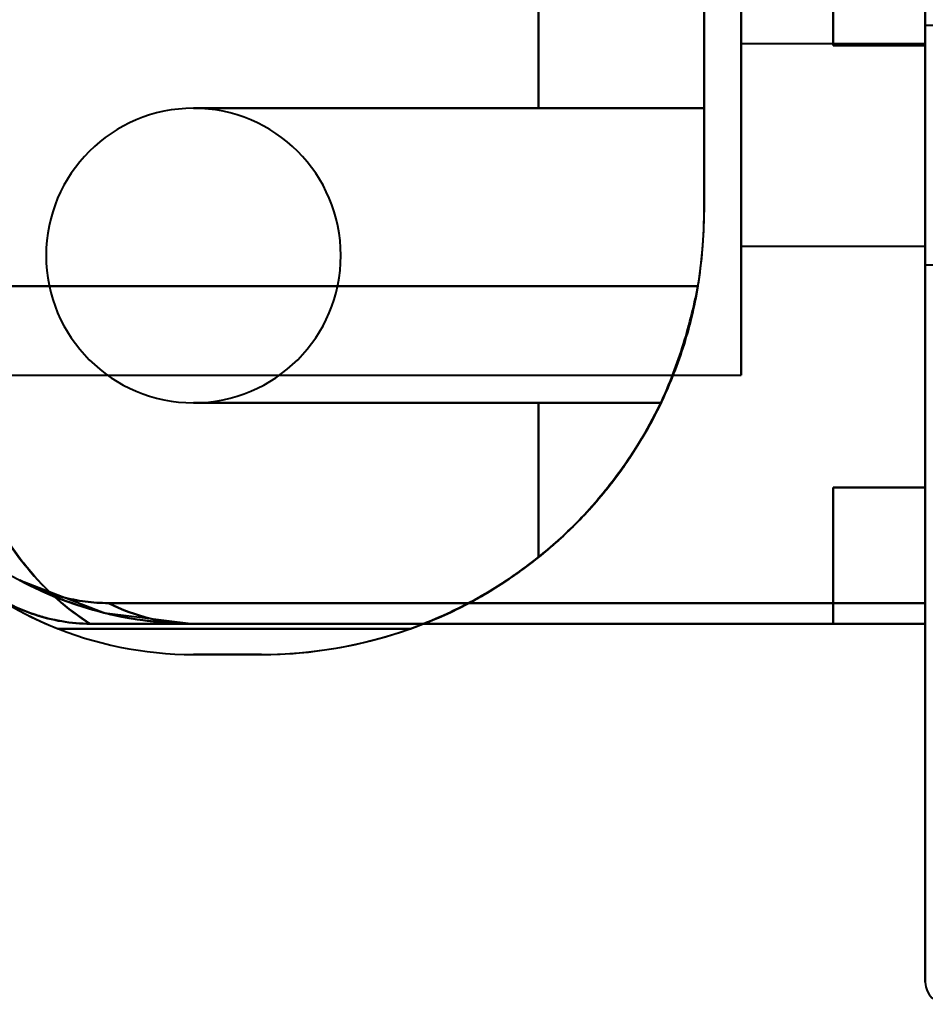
# Model space of a CAD drawing. Header units: millimetres. Extents: x -695 to 695, y -1115 to 611.
# Tile 3 of 87: x -562 to -537, y -362 to -335. Entities that reach past the tile are written whole.
import ezdxf

# ---------------------------------------------------------------- set-up
doc = ezdxf.new("R2010")
doc.units = ezdxf.units.MM
doc.layers.add('G-IMPT', color=8, linetype='Continuous', lineweight=40)

# ---------------------------------------------------------------- blocks, each defined once
blk = doc.blocks.new('NEXA 700 CALQUES_dwg-751640-Niveau de réf_')
at = {"layer": 'G-IMPT'}
for p, q in [((-541.97, -342.415), (-541.97, -354.915)), ((-541.97, -342.415), (-541.97, -354.915)), ((-541.97, -342.415), (-541.97, -354.915)), ((-541.97, -342.415), (-541.97, -354.915)), ((-541.97, -342.415), (-541.97, -354.915)), ((-541.97, -342.415), (-541.97, -354.915)), ((-541.97, -342.415), (-541.97, -354.915)), ((-541.97, -342.415), (-541.97, -354.915)), ((-541.97, -354.915), (-541.97, -342.415)), ((-541.97, -354.915), (-541.97, -342.415)), ((-541.97, -354.915), (-541.97, -342.415)), ((-541.97, -354.915), (-541.97, -342.415)), ((-541.97, -354.915), (-541.97, -342.415)), ((-541.97, -354.915), (-541.97, -342.415)), ((-541.97, -354.915), (-541.97, -342.415)), ((-541.97, -354.915), (-541.97, -342.415)), ((-534.755, -345.415), (-536.97, -345.415)), ((-534.755, -345.415), (-536.97, -345.415)), ((-534.755, -345.415), (-536.97, -345.415)), ((-534.755, -345.415), (-536.97, -345.415)), ((-536.97, -345.415), (-536.97, -351.48)), ((-536.97, -345.415), (-536.97, -351.48)), ((-536.97, -345.415), (-536.97, -351.48)), ((-536.97, -345.415), (-536.97, -351.48)), ((-536.97, -351.915), (-536.97, -345.415)), ((-536.97, -351.915), (-536.97, -345.415)), ((-536.97, -351.915), (-536.97, -345.415)), ((-536.97, -351.915), (-536.97, -345.415)), ((-536.97, -351.915), (-536.97, -345.415)), ((-536.97, -351.915), (-536.97, -345.415)), ((-536.97, -351.915), (-536.97, -345.415)), ((-536.97, -351.915), (-536.97, -345.415)), ((-536.97, -345.915), (-541.97, -345.915)), ((-536.97, -345.915), (-541.97, -345.915)), ((-536.97, -345.915), (-541.97, -345.915)), ((-536.97, -345.915), (-541.97, -345.915)), ((-541.97, -345.915), (-541.97, -351.415)), ((-541.97, -345.915), (-541.97, -351.415)), ((-541.97, -345.915), (-541.97, -351.415)), ((-541.97, -345.915), (-541.97, -351.415)), ((-541.97, -345.915), (-541.97, -351.415)), ((-541.97, -345.915), (-541.97, -351.415)), ((-541.97, -345.915), (-541.97, -351.415)), ((-541.97, -345.915), (-541.97, -351.415)), ((-541.97, -351.415), (-541.97, -345.915)), ((-541.97, -351.415), (-541.97, -345.915)), ((-541.97, -351.415), (-541.97, -345.915)), ((-541.97, -351.415), (-541.97, -345.915)), ((-541.97, -351.415), (-541.97, -345.915)), ((-541.97, -351.415), (-541.97, -345.915)), ((-541.97, -351.415), (-541.97, -345.915)), ((-541.97, -351.415), (-541.97, -345.915)), ((-536.97, -345.851), (-536.97, -351.915)), ((-536.97, -345.851), (-536.97, -351.915)), ((-536.97, -345.851), (-536.97, -351.915)), ((-536.97, -345.851), (-536.97, -351.915)), ((-536.97, -345.915), (-536.97, -351.415)), ((-536.97, -345.915), (-536.97, -351.415)), ((-536.97, -345.915), (-536.97, -351.415)), ((-536.97, -345.915), (-536.97, -351.415)), ((-536.97, -345.915), (-536.97, -351.415)), ((-536.97, -345.915), (-536.97, -351.415)), ((-536.97, -345.915), (-536.97, -351.415)), ((-536.97, -345.915), (-536.97, -351.415)), ((-536.97, -351.415), (-536.97, -345.915)), ((-536.97, -351.415), (-536.97, -345.915)), ((-536.97, -351.415), (-536.97, -345.915)), ((-536.97, -351.415), (-536.97, -345.915)), ((-536.97, -351.415), (-536.97, -345.915)), ((-536.97, -351.415), (-536.97, -345.915)), ((-536.97, -351.415), (-536.97, -345.915)), ((-536.97, -351.415), (-536.97, -345.915)), ((-541.97, -351.415), (-536.97, -351.415)), ((-541.97, -351.415), (-536.97, -351.415)), ((-541.97, -351.415), (-536.97, -351.415)), ((-541.97, -351.415), (-536.97, -351.415)), ((-536.97, -351.48), (-536.97, -351.915)), ((-536.97, -351.48), (-536.97, -351.915)), ((-536.97, -351.48), (-536.97, -351.915)), ((-536.97, -351.48), (-536.97, -351.915)), ((-536.97, -351.915), (-534.755, -351.915)), ((-536.97, -351.915), (-534.755, -351.915)), ((-536.97, -351.915), (-534.755, -351.915)), ((-536.97, -351.915), (-534.755, -351.915)), ((-566.287, -354.915), (-541.97, -354.915)), ((-566.287, -354.915), (-541.97, -354.915)), ((-566.287, -354.915), (-541.97, -354.915)), ((-566.287, -354.915), (-541.97, -354.915)), ((-536.97, -361.105), (-536.97, -361.665)), ((-536.97, -361.105), (-536.97, -361.665)), ((-536.97, -361.105), (-536.97, -361.665)), ((-536.97, -361.665), (-536.97, -361.105)), ((-536.97, -361.665), (-536.97, -361.105)), ((-536.97, -361.665), (-536.97, -361.105)), ((-536.97, -361.665), (-536.97, -361.105)), ((-536.97, -361.105), (-536.97, -361.665)), ((-556.83, -361.665), (-536.97, -361.665)), ((-556.83, -361.665), (-536.97, -361.665))]:
    blk.add_line(p, q, dxfattribs=at)
at = {"layer": 'G-IMPT', "flags": 128}
for points in [[(-542.97, -350.485), (-542.97, -344.738), (-542.97, -338.992), (-542.97, -333.246), (-542.97, -327.5)], [(-542.97, -327.5), (-542.97, -333.246), (-542.97, -338.992), (-542.97, -344.738), (-542.97, -350.485)], [(-542.97, -350.485), (-542.97, -344.738), (-542.97, -338.992), (-542.97, -333.246), (-542.97, -327.5)], [(-542.97, -327.5), (-542.97, -333.246), (-542.97, -338.992), (-542.97, -344.738), (-542.97, -350.485)], [(-542.97, -327.5), (-542.97, -333.246), (-542.97, -338.992), (-542.97, -344.738), (-542.97, -350.485)], [(-542.97, -350.485), (-542.97, -344.738), (-542.97, -338.992), (-542.97, -333.246), (-542.97, -327.5)], [(-542.97, -327.5), (-542.97, -333.246), (-542.97, -338.992), (-542.97, -344.738), (-542.97, -350.485)], [(-542.97, -350.485), (-542.97, -344.738), (-542.97, -338.992), (-542.97, -333.246), (-542.97, -327.5)], [(-547.47, -347.665), (-547.47, -343.663), (-547.47, -339.661), (-547.47, -335.659), (-547.47, -331.657)], [(-547.47, -331.657), (-547.47, -335.659), (-547.47, -339.661), (-547.47, -343.663), (-547.47, -347.665)], [(-547.47, -347.665), (-547.47, -343.663), (-547.47, -339.661), (-547.47, -335.659), (-547.47, -331.657)], [(-547.47, -331.657), (-547.47, -335.659), (-547.47, -339.661), (-547.47, -343.663), (-547.47, -347.665)], [(-547.47, -347.665), (-547.47, -343.663), (-547.47, -339.661), (-547.47, -335.659), (-547.47, -331.657)], [(-547.47, -331.657), (-547.47, -335.659), (-547.47, -339.661), (-547.47, -343.663), (-547.47, -347.665)], [(-547.47, -347.665), (-547.47, -343.663), (-547.47, -339.661), (-547.47, -335.659), (-547.47, -331.657)], [(-547.47, -331.657), (-547.47, -335.659), (-547.47, -339.661), (-547.47, -343.663), (-547.47, -347.665)], [(-547.47, -347.665), (-547.47, -343.663), (-547.47, -339.661), (-547.47, -335.659), (-547.47, -331.657)], [(-547.47, -331.657), (-547.47, -335.659), (-547.47, -339.661), (-547.47, -343.663), (-547.47, -347.665)], [(-547.47, -347.665), (-547.47, -343.663), (-547.47, -339.661), (-547.47, -335.659), (-547.47, -331.657)], [(-547.47, -331.657), (-547.47, -335.659), (-547.47, -339.661), (-547.47, -343.663), (-547.47, -347.665)], [(-547.47, -347.665), (-547.47, -343.663), (-547.47, -339.661), (-547.47, -335.659), (-547.47, -331.657)], [(-547.47, -331.657), (-547.47, -335.659), (-547.47, -339.661), (-547.47, -343.663), (-547.47, -347.665)], [(-547.47, -347.665), (-547.47, -343.663), (-547.47, -339.661), (-547.47, -335.659), (-547.47, -331.657)], [(-547.47, -331.657), (-547.47, -335.659), (-547.47, -339.661), (-547.47, -343.663), (-547.47, -347.665)], [(-542.97, -347.665), (-542.97, -344.374), (-542.97, -341.083), (-542.97, -337.791), (-542.97, -334.5)], [(-542.97, -350.485), (-542.97, -346.488), (-542.97, -342.492), (-542.97, -338.496), (-542.97, -334.5)], [(-542.97, -334.5), (-542.97, -337.791), (-542.97, -341.083), (-542.97, -344.374), (-542.97, -347.665)], [(-542.97, -334.5), (-542.97, -338.496), (-542.97, -342.492), (-542.97, -346.488), (-542.97, -350.485)], [(-542.97, -347.665), (-542.97, -344.374), (-542.97, -341.083), (-542.97, -337.791), (-542.97, -334.5)], [(-542.97, -350.485), (-542.97, -346.488), (-542.97, -342.492), (-542.97, -338.496), (-542.97, -334.5)], [(-542.97, -334.5), (-542.97, -337.791), (-542.97, -341.083), (-542.97, -344.374), (-542.97, -347.665)], [(-542.97, -334.5), (-542.97, -338.496), (-542.97, -342.492), (-542.97, -346.488), (-542.97, -350.485)], [(-542.97, -347.665), (-542.97, -344.374), (-542.97, -341.083), (-542.97, -337.791), (-542.97, -334.5)], [(-542.97, -334.5), (-542.97, -338.496), (-542.97, -342.492), (-542.97, -346.488), (-542.97, -350.485)], [(-542.97, -350.485), (-542.97, -346.488), (-542.97, -342.492), (-542.97, -338.496), (-542.97, -334.5)], [(-542.97, -334.5), (-542.97, -337.791), (-542.97, -341.083), (-542.97, -344.374), (-542.97, -347.665)], [(-542.97, -347.665), (-542.97, -344.374), (-542.97, -341.083), (-542.97, -337.791), (-542.97, -334.5)], [(-542.97, -334.5), (-542.97, -338.496), (-542.97, -342.492), (-542.97, -346.488), (-542.97, -350.485)], [(-542.97, -350.485), (-542.97, -346.488), (-542.97, -342.492), (-542.97, -338.496), (-542.97, -334.5)], [(-542.97, -334.5), (-542.97, -337.791), (-542.97, -341.083), (-542.97, -344.374), (-542.97, -347.665)], [(-539.47, -336.665), (-539.47, -338.99), (-539.47, -341.315), (-539.47, -343.64), (-539.47, -345.965)], [(-539.47, -345.965), (-539.47, -343.64), (-539.47, -341.315), (-539.47, -338.99), (-539.47, -336.665)], [(-539.47, -336.665), (-539.47, -338.99), (-539.47, -341.315), (-539.47, -343.64), (-539.47, -345.965)], [(-539.47, -345.965), (-539.47, -343.64), (-539.47, -341.315), (-539.47, -338.99), (-539.47, -336.665)], [(-539.47, -336.665), (-539.47, -338.99), (-539.47, -341.315), (-539.47, -343.64), (-539.47, -345.965)], [(-539.47, -345.965), (-539.47, -343.64), (-539.47, -341.315), (-539.47, -338.99), (-539.47, -336.665)], [(-539.47, -336.665), (-539.47, -338.99), (-539.47, -341.315), (-539.47, -343.64), (-539.47, -345.965)], [(-539.47, -345.965), (-539.47, -343.64), (-539.47, -341.315), (-539.47, -338.99), (-539.47, -336.665)], [(-536.97, -339), (-536.97, -347.1), (-536.97, -355.2), (-536.97, -363.3), (-536.97, -371.4)], [(-536.97, -371.4), (-536.97, -363.3), (-536.97, -355.2), (-536.97, -347.1), (-536.97, -339)], [(-536.97, -361.105), (-536.97, -355.579), (-536.97, -350.052), (-536.97, -344.526), (-536.97, -339)], [(-536.97, -339), (-536.97, -347.1), (-536.97, -355.2), (-536.97, -363.3), (-536.97, -371.4)], [(-536.97, -371.4), (-536.97, -363.3), (-536.97, -355.2), (-536.97, -347.1), (-536.97, -339)], [(-536.97, -339), (-536.97, -344.526), (-536.97, -350.052), (-536.97, -355.579), (-536.97, -361.105)], [(-536.97, -361.105), (-536.97, -355.579), (-536.97, -350.052), (-536.97, -344.526), (-536.97, -339)], [(-536.97, -339), (-536.97, -344.526), (-536.97, -350.052), (-536.97, -355.579), (-536.97, -361.105)], [(-536.97, -339), (-536.97, -344.526), (-536.97, -350.052), (-536.97, -355.579), (-536.97, -361.105)], [(-536.97, -361.105), (-536.97, -355.579), (-536.97, -350.052), (-536.97, -344.526), (-536.97, -339)], [(-536.97, -339), (-536.97, -344.526), (-536.97, -350.052), (-536.97, -355.579), (-536.97, -361.105)], [(-536.97, -361.105), (-536.97, -355.579), (-536.97, -350.052), (-536.97, -344.526), (-536.97, -339)], [(-536.97, -345.965), (-537.595, -345.965), (-538.22, -345.965), (-538.845, -345.965), (-539.47, -345.965)], [(-539.47, -345.965), (-538.845, -345.965), (-538.22, -345.965), (-537.595, -345.965), (-536.97, -345.965)], [(-536.97, -345.965), (-537.595, -345.965), (-538.22, -345.965), (-538.845, -345.965), (-539.47, -345.965)], [(-539.47, -345.965), (-538.845, -345.965), (-538.22, -345.965), (-537.595, -345.965), (-536.97, -345.965)], [(-539.47, -345.965), (-538.845, -345.965), (-538.22, -345.965), (-537.595, -345.965), (-536.97, -345.965)], [(-536.97, -345.965), (-537.595, -345.965), (-538.22, -345.965), (-538.845, -345.965), (-539.47, -345.965)], [(-539.47, -345.965), (-538.845, -345.965), (-538.22, -345.965), (-537.595, -345.965), (-536.97, -345.965)], [(-536.97, -345.965), (-537.595, -345.965), (-538.22, -345.965), (-538.845, -345.965), (-539.47, -345.965)], [(-536.97, -345.965), (-536.97, -348.965), (-536.97, -351.965), (-536.97, -354.965), (-536.97, -357.965)], [(-536.97, -357.965), (-536.97, -354.965), (-536.97, -351.965), (-536.97, -348.965), (-536.97, -345.965)], [(-536.97, -357.965), (-536.97, -354.965), (-536.97, -351.965), (-536.97, -348.965), (-536.97, -345.965)], [(-536.97, -345.965), (-536.97, -348.965), (-536.97, -351.965), (-536.97, -354.965), (-536.97, -357.965)], [(-536.97, -345.965), (-536.97, -348.965), (-536.97, -351.965), (-536.97, -354.965), (-536.97, -357.965)], [(-536.97, -357.965), (-536.97, -354.965), (-536.97, -351.965), (-536.97, -348.965), (-536.97, -345.965)], [(-536.97, -345.965), (-536.97, -348.965), (-536.97, -351.965), (-536.97, -354.965), (-536.97, -357.965)], [(-536.97, -357.965), (-536.97, -354.965), (-536.97, -351.965), (-536.97, -348.965), (-536.97, -345.965)], [(-556.83, -347.665), (-554.49, -347.665), (-552.15, -347.665), (-549.81, -347.665), (-547.47, -347.665)], [(-547.47, -347.665), (-549.81, -347.665), (-552.15, -347.665), (-554.49, -347.665), (-556.83, -347.665)], [(-556.83, -347.665), (-554.49, -347.665), (-552.15, -347.665), (-549.81, -347.665), (-547.47, -347.665)], [(-547.47, -347.665), (-549.81, -347.665), (-552.15, -347.665), (-554.49, -347.665), (-556.83, -347.665)], [(-556.83, -347.665), (-553.365, -347.665), (-549.9, -347.665), (-546.435, -347.665), (-542.97, -347.665)], [(-542.97, -347.665), (-546.435, -347.665), (-549.9, -347.665), (-553.365, -347.665), (-556.83, -347.665)], [(-556.83, -347.665), (-554.49, -347.665), (-552.15, -347.665), (-549.81, -347.665), (-547.47, -347.665)], [(-547.47, -347.665), (-549.81, -347.665), (-552.15, -347.665), (-554.49, -347.665), (-556.83, -347.665)], [(-556.83, -347.665), (-554.49, -347.665), (-552.15, -347.665), (-549.81, -347.665), (-547.47, -347.665)], [(-547.47, -347.665), (-549.81, -347.665), (-552.15, -347.665), (-554.49, -347.665), (-556.83, -347.665)], [(-556.83, -347.665), (-553.365, -347.665), (-549.9, -347.665), (-546.435, -347.665), (-542.97, -347.665)], [(-542.97, -347.665), (-546.435, -347.665), (-549.9, -347.665), (-553.365, -347.665), (-556.83, -347.665)], [(-556.83, -347.665), (-554.49, -347.665), (-552.15, -347.665), (-549.81, -347.665), (-547.47, -347.665)], [(-547.47, -347.665), (-549.81, -347.665), (-552.15, -347.665), (-554.49, -347.665), (-556.83, -347.665)], [(-556.83, -347.665), (-554.49, -347.665), (-552.15, -347.665), (-549.81, -347.665), (-547.47, -347.665)], [(-547.47, -347.665), (-549.81, -347.665), (-552.15, -347.665), (-554.49, -347.665), (-556.83, -347.665)], [(-556.83, -347.665), (-553.365, -347.665), (-549.9, -347.665), (-546.435, -347.665), (-542.97, -347.665)], [(-542.97, -347.665), (-546.435, -347.665), (-549.9, -347.665), (-553.365, -347.665), (-556.83, -347.665)], [(-556.83, -347.665), (-554.49, -347.665), (-552.15, -347.665), (-549.81, -347.665), (-547.47, -347.665)], [(-547.47, -347.665), (-549.81, -347.665), (-552.15, -347.665), (-554.49, -347.665), (-556.83, -347.665)], [(-556.83, -347.665), (-554.49, -347.665), (-552.15, -347.665), (-549.81, -347.665), (-547.47, -347.665)], [(-547.47, -347.665), (-549.81, -347.665), (-552.15, -347.665), (-554.49, -347.665), (-556.83, -347.665)], [(-556.83, -347.665), (-553.365, -347.665), (-549.9, -347.665), (-546.435, -347.665), (-542.97, -347.665)], [(-542.97, -347.665), (-546.435, -347.665), (-549.9, -347.665), (-553.365, -347.665), (-556.83, -347.665)], [(-563.83, -352.5), (-558.658, -352.5), (-553.485, -352.5), (-548.312, -352.5), (-543.14, -352.5)], [(-543.14, -352.5), (-548.312, -352.5), (-553.485, -352.5), (-558.658, -352.5), (-563.83, -352.5)], [(-563.83, -352.5), (-558.658, -352.5), (-553.485, -352.5), (-548.312, -352.5), (-543.14, -352.5)], [(-543.14, -352.5), (-548.312, -352.5), (-553.485, -352.5), (-558.658, -352.5), (-563.83, -352.5)], [(-543.14, -352.5), (-548.312, -352.5), (-553.485, -352.5), (-558.658, -352.5), (-563.83, -352.5)], [(-563.83, -352.5), (-558.658, -352.5), (-553.485, -352.5), (-548.312, -352.5), (-543.14, -352.5)], [(-543.14, -352.5), (-548.312, -352.5), (-553.485, -352.5), (-558.658, -352.5), (-563.83, -352.5)], [(-563.83, -352.5), (-558.658, -352.5), (-553.485, -352.5), (-548.312, -352.5), (-543.14, -352.5)], [(-547.47, -355.665), (-549.81, -355.665), (-552.15, -355.665), (-554.49, -355.665), (-556.83, -355.665)], [(-556.83, -355.665), (-553.659, -355.665), (-550.487, -355.665), (-547.315, -355.665), (-544.144, -355.665)], [(-544.144, -355.665), (-547.315, -355.665), (-550.487, -355.665), (-553.659, -355.665), (-556.83, -355.665)], [(-556.83, -355.665), (-554.49, -355.665), (-552.15, -355.665), (-549.81, -355.665), (-547.47, -355.665)], [(-547.47, -355.665), (-549.81, -355.665), (-552.15, -355.665), (-554.49, -355.665), (-556.83, -355.665)], [(-556.83, -355.665), (-554.49, -355.665), (-552.15, -355.665), (-549.81, -355.665), (-547.47, -355.665)], [(-547.47, -355.665), (-549.81, -355.665), (-552.15, -355.665), (-554.49, -355.665), (-556.83, -355.665)], [(-556.83, -355.665), (-553.659, -355.665), (-550.487, -355.665), (-547.315, -355.665), (-544.144, -355.665)], [(-544.144, -355.665), (-547.315, -355.665), (-550.487, -355.665), (-553.659, -355.665), (-556.83, -355.665)], [(-556.83, -355.665), (-554.49, -355.665), (-552.15, -355.665), (-549.81, -355.665), (-547.47, -355.665)], [(-547.47, -355.665), (-549.81, -355.665), (-552.15, -355.665), (-554.49, -355.665), (-556.83, -355.665)], [(-556.83, -355.665), (-554.49, -355.665), (-552.15, -355.665), (-549.81, -355.665), (-547.47, -355.665)], [(-547.47, -355.665), (-549.81, -355.665), (-552.15, -355.665), (-554.49, -355.665), (-556.83, -355.665)], [(-556.83, -355.665), (-554.49, -355.665), (-552.15, -355.665), (-549.81, -355.665), (-547.47, -355.665)], [(-547.47, -355.665), (-549.81, -355.665), (-552.15, -355.665), (-554.49, -355.665), (-556.83, -355.665)], [(-556.83, -355.665), (-554.49, -355.665), (-552.15, -355.665), (-549.81, -355.665), (-547.47, -355.665)], [(-544.144, -355.665), (-547.315, -355.665), (-550.487, -355.665), (-553.659, -355.665), (-556.83, -355.665)], [(-556.83, -355.665), (-553.659, -355.665), (-550.487, -355.665), (-547.315, -355.665), (-544.144, -355.665)], [(-547.47, -355.665), (-549.81, -355.665), (-552.15, -355.665), (-554.49, -355.665), (-556.83, -355.665)], [(-556.83, -355.665), (-554.49, -355.665), (-552.15, -355.665), (-549.81, -355.665), (-547.47, -355.665)], [(-547.47, -355.665), (-549.81, -355.665), (-552.15, -355.665), (-554.49, -355.665), (-556.83, -355.665)], [(-556.83, -355.665), (-554.49, -355.665), (-552.15, -355.665), (-549.81, -355.665), (-547.47, -355.665)], [(-544.144, -355.665), (-547.315, -355.665), (-550.487, -355.665), (-553.659, -355.665), (-556.83, -355.665)], [(-556.83, -355.665), (-553.659, -355.665), (-550.487, -355.665), (-547.315, -355.665), (-544.144, -355.665)], [(-547.47, -355.665), (-547.47, -356.714), (-547.47, -357.762), (-547.47, -358.811), (-547.47, -359.859)], [(-547.47, -359.859), (-547.47, -358.811), (-547.47, -357.762), (-547.47, -356.714), (-547.47, -355.665)], [(-547.47, -355.665), (-547.47, -356.714), (-547.47, -357.762), (-547.47, -358.811), (-547.47, -359.859)], [(-547.47, -359.859), (-547.47, -358.811), (-547.47, -357.762), (-547.47, -356.714), (-547.47, -355.665)], [(-547.47, -355.665), (-547.47, -356.714), (-547.47, -357.762), (-547.47, -358.811), (-547.47, -359.859)], [(-547.47, -359.859), (-547.47, -358.811), (-547.47, -357.762), (-547.47, -356.714), (-547.47, -355.665)], [(-547.47, -355.665), (-547.47, -356.714), (-547.47, -357.762), (-547.47, -358.811), (-547.47, -359.859)], [(-547.47, -359.859), (-547.47, -358.811), (-547.47, -357.762), (-547.47, -356.714), (-547.47, -355.665)], [(-547.47, -359.859), (-547.47, -358.811), (-547.47, -357.762), (-547.47, -356.714), (-547.47, -355.665)], [(-547.47, -355.665), (-547.47, -356.714), (-547.47, -357.762), (-547.47, -358.811), (-547.47, -359.859)], [(-547.47, -359.859), (-547.47, -358.811), (-547.47, -357.762), (-547.47, -356.714), (-547.47, -355.665)], [(-547.47, -355.665), (-547.47, -356.714), (-547.47, -357.762), (-547.47, -358.811), (-547.47, -359.859)], [(-547.47, -359.859), (-547.47, -358.811), (-547.47, -357.762), (-547.47, -356.714), (-547.47, -355.665)], [(-547.47, -355.665), (-547.47, -356.714), (-547.47, -357.762), (-547.47, -358.811), (-547.47, -359.859)], [(-547.47, -359.859), (-547.47, -358.811), (-547.47, -357.762), (-547.47, -356.714), (-547.47, -355.665)], [(-547.47, -355.665), (-547.47, -356.714), (-547.47, -357.762), (-547.47, -358.811), (-547.47, -359.859)], [(-536.97, -357.965), (-537.595, -357.965), (-538.22, -357.965), (-538.845, -357.965), (-539.47, -357.965)], [(-539.47, -357.965), (-538.845, -357.965), (-538.22, -357.965), (-537.595, -357.965), (-536.97, -357.965)], [(-539.47, -357.965), (-539.47, -358.89), (-539.47, -359.815), (-539.47, -360.74), (-539.47, -361.665)], [(-539.47, -361.665), (-539.47, -360.74), (-539.47, -359.815), (-539.47, -358.89), (-539.47, -357.965)], [(-536.97, -357.965), (-537.595, -357.965), (-538.22, -357.965), (-538.845, -357.965), (-539.47, -357.965)], [(-539.47, -357.965), (-538.845, -357.965), (-538.22, -357.965), (-537.595, -357.965), (-536.97, -357.965)], [(-539.47, -357.965), (-539.47, -358.89), (-539.47, -359.815), (-539.47, -360.74), (-539.47, -361.665)], [(-539.47, -361.665), (-539.47, -360.74), (-539.47, -359.815), (-539.47, -358.89), (-539.47, -357.965)], [(-536.97, -357.965), (-537.595, -357.965), (-538.22, -357.965), (-538.845, -357.965), (-539.47, -357.965)], [(-539.47, -357.965), (-539.47, -358.89), (-539.47, -359.815), (-539.47, -360.74), (-539.47, -361.665)], [(-539.47, -361.665), (-539.47, -360.74), (-539.47, -359.815), (-539.47, -358.89), (-539.47, -357.965)], [(-539.47, -357.965), (-538.845, -357.965), (-538.22, -357.965), (-537.595, -357.965), (-536.97, -357.965)], [(-536.97, -357.965), (-537.595, -357.965), (-538.22, -357.965), (-538.845, -357.965), (-539.47, -357.965)], [(-539.47, -357.965), (-539.47, -358.89), (-539.47, -359.815), (-539.47, -360.74), (-539.47, -361.665)], [(-539.47, -361.665), (-539.47, -360.74), (-539.47, -359.815), (-539.47, -358.89), (-539.47, -357.965)], [(-539.47, -357.965), (-538.845, -357.965), (-538.22, -357.965), (-537.595, -357.965), (-536.97, -357.965)], [(-561.545, -360.484), (-559.242, -361.368), (-556.83, -361.665)], [(-561.545, -360.484), (-559.242, -361.368), (-556.83, -361.665)], [(-559.14, -361.105), (-553.597, -361.105), (-548.055, -361.105), (-542.512, -361.105), (-536.97, -361.105)], [(-536.97, -361.105), (-542.512, -361.105), (-548.055, -361.105), (-553.597, -361.105), (-559.14, -361.105)], [(-559.14, -361.105), (-553.597, -361.105), (-548.055, -361.105), (-542.512, -361.105), (-536.97, -361.105)], [(-536.97, -361.105), (-542.512, -361.105), (-548.055, -361.105), (-553.597, -361.105), (-559.14, -361.105)], [(-536.97, -361.105), (-542.512, -361.105), (-548.055, -361.105), (-553.597, -361.105), (-559.14, -361.105)], [(-559.14, -361.105), (-553.597, -361.105), (-548.055, -361.105), (-542.512, -361.105), (-536.97, -361.105)], [(-536.97, -361.105), (-542.512, -361.105), (-548.055, -361.105), (-553.597, -361.105), (-559.14, -361.105)], [(-559.14, -361.105), (-553.597, -361.105), (-548.055, -361.105), (-542.512, -361.105), (-536.97, -361.105)], [(-559.63, -361.665), (-557.369, -361.665), (-555.107, -361.665), (-552.846, -361.665), (-550.584, -361.665)], [(-550.584, -361.665), (-552.846, -361.665), (-555.107, -361.665), (-557.369, -361.665), (-559.63, -361.665)], [(-559.63, -361.665), (-557.369, -361.665), (-555.107, -361.665), (-552.846, -361.665), (-550.584, -361.665)], [(-550.584, -361.665), (-552.846, -361.665), (-555.107, -361.665), (-557.369, -361.665), (-559.63, -361.665)], [(-550.584, -361.665), (-552.846, -361.665), (-555.107, -361.665), (-557.369, -361.665), (-559.63, -361.665)], [(-559.63, -361.665), (-557.369, -361.665), (-555.107, -361.665), (-552.846, -361.665), (-550.584, -361.665)], [(-550.584, -361.665), (-552.846, -361.665), (-555.107, -361.665), (-557.369, -361.665), (-559.63, -361.665)], [(-559.63, -361.665), (-557.369, -361.665), (-555.107, -361.665), (-552.846, -361.665), (-550.584, -361.665)], [(-539.47, -361.665), (-543.81, -361.665), (-548.15, -361.665), (-552.49, -361.665), (-556.83, -361.665)], [(-556.83, -361.665), (-551.865, -361.665), (-546.9, -361.665), (-541.935, -361.665), (-536.97, -361.665)], [(-536.97, -361.665), (-541.935, -361.665), (-546.9, -361.665), (-551.865, -361.665), (-556.83, -361.665)], [(-556.83, -361.665), (-552.49, -361.665), (-548.15, -361.665), (-543.81, -361.665), (-539.47, -361.665)], [(-539.47, -361.665), (-543.81, -361.665), (-548.15, -361.665), (-552.49, -361.665), (-556.83, -361.665)], [(-556.83, -361.665), (-551.865, -361.665), (-546.9, -361.665), (-541.935, -361.665), (-536.97, -361.665)], [(-536.97, -361.665), (-541.935, -361.665), (-546.9, -361.665), (-551.865, -361.665), (-556.83, -361.665)], [(-556.83, -361.665), (-552.49, -361.665), (-548.15, -361.665), (-543.81, -361.665), (-539.47, -361.665)], [(-539.47, -361.665), (-543.81, -361.665), (-548.15, -361.665), (-552.49, -361.665), (-556.83, -361.665)], [(-556.83, -361.665), (-552.49, -361.665), (-548.15, -361.665), (-543.81, -361.665), (-539.47, -361.665)], [(-536.97, -361.665), (-541.935, -361.665), (-546.9, -361.665), (-551.865, -361.665), (-556.83, -361.665)], [(-556.83, -361.665), (-551.865, -361.665), (-546.9, -361.665), (-541.935, -361.665), (-536.97, -361.665)], [(-539.47, -361.665), (-543.81, -361.665), (-548.15, -361.665), (-552.49, -361.665), (-556.83, -361.665)], [(-556.83, -361.665), (-552.49, -361.665), (-548.15, -361.665), (-543.81, -361.665), (-539.47, -361.665)], [(-536.97, -361.665), (-541.935, -361.665), (-546.9, -361.665), (-551.865, -361.665), (-556.83, -361.665)], [(-556.83, -361.665), (-551.865, -361.665), (-546.9, -361.665), (-541.935, -361.665), (-536.97, -361.665)], [(-550.944, -361.8), (-553.334, -361.8), (-555.725, -361.8), (-558.115, -361.8), (-560.506, -361.8)], [(-560.506, -361.8), (-558.115, -361.8), (-555.725, -361.8), (-553.334, -361.8), (-550.944, -361.8)], [(-550.944, -361.8), (-553.334, -361.8), (-555.725, -361.8), (-558.115, -361.8), (-560.506, -361.8)], [(-560.506, -361.8), (-558.115, -361.8), (-555.725, -361.8), (-553.334, -361.8), (-550.944, -361.8)], [(-560.506, -361.8), (-558.115, -361.8), (-555.725, -361.8), (-553.334, -361.8), (-550.944, -361.8)], [(-550.944, -361.8), (-553.334, -361.8), (-555.725, -361.8), (-558.115, -361.8), (-560.506, -361.8)], [(-560.506, -361.8), (-558.115, -361.8), (-555.725, -361.8), (-553.334, -361.8), (-550.944, -361.8)], [(-550.944, -361.8), (-553.334, -361.8), (-555.725, -361.8), (-558.115, -361.8), (-560.506, -361.8)], [(-554.985, -362.5), (-555.446, -362.5), (-555.908, -362.5), (-556.369, -362.5), (-556.83, -362.5)], [(-556.83, -362.5), (-556.369, -362.5), (-555.908, -362.5), (-555.446, -362.5), (-554.985, -362.5)], [(-554.985, -362.5), (-555.446, -362.5), (-555.908, -362.5), (-556.369, -362.5), (-556.83, -362.5)], [(-556.83, -362.5), (-556.369, -362.5), (-555.908, -362.5), (-555.446, -362.5), (-554.985, -362.5)], [(-554.985, -362.5), (-555.446, -362.5), (-555.908, -362.5), (-556.369, -362.5), (-556.83, -362.5)], [(-556.83, -362.5), (-556.369, -362.5), (-555.908, -362.5), (-555.446, -362.5), (-554.985, -362.5)], [(-554.985, -362.5), (-555.446, -362.5), (-555.908, -362.5), (-556.369, -362.5), (-556.83, -362.5)], [(-556.83, -362.5), (-556.369, -362.5), (-555.908, -362.5), (-555.446, -362.5), (-554.985, -362.5)], [(-556.83, -362.5), (-556.369, -362.5), (-555.908, -362.5), (-555.446, -362.5), (-554.985, -362.5)], [(-554.985, -362.5), (-555.446, -362.5), (-555.908, -362.5), (-556.369, -362.5), (-556.83, -362.5)], [(-556.83, -362.5), (-556.369, -362.5), (-555.908, -362.5), (-555.446, -362.5), (-554.985, -362.5)], [(-554.985, -362.5), (-555.446, -362.5), (-555.908, -362.5), (-556.369, -362.5), (-556.83, -362.5)], [(-556.83, -362.5), (-556.369, -362.5), (-555.908, -362.5), (-555.446, -362.5), (-554.985, -362.5)], [(-554.985, -362.5), (-555.446, -362.5), (-555.908, -362.5), (-556.369, -362.5), (-556.83, -362.5)], [(-556.83, -362.5), (-556.369, -362.5), (-555.908, -362.5), (-555.446, -362.5), (-554.985, -362.5)], [(-554.985, -362.5), (-555.446, -362.5), (-555.908, -362.5), (-556.369, -362.5), (-556.83, -362.5)]]:
    blk.add_lwpolyline(points, dxfattribs=at)
at = {"layer": 'G-IMPT'}
for centre, radius, start, end in [((-197.985, -362.5), 365.984, 173.25266, 178.40374), ((-197.985, -362.5), 365.984, 173.25266, 178.40374), ((-197.985, -362.5), 365.984, 173.25266, 178.40374), ((-197.985, -362.5), 365.984, 173.25266, 178.40374), ((-197.985, -362.5), 365.984, 173.25266, 178.40374), ((-197.985, -362.5), 365.984, 173.25266, 178.40374), ((-197.985, -362.5), 365.984, 173.25266, 178.40374), ((-197.985, -362.5), 365.984, 173.25266, 178.40374), ((-556.83, -351.665), 4, 90, 270), ((-556.83, -351.665), 4, 90, 270), ((-556.83, -351.665), 4, 90, 270), ((-556.83, -351.665), 4, 90, 270), ((-556.83, -351.665), 4, 90, 270), ((-556.83, -351.665), 4, 90, 270), ((-556.83, -351.665), 4, 90, 270), ((-556.83, -351.665), 4, 90, 270), ((-556.83, -351.665), 4, 90, 270), ((-556.83, -351.665), 4, 90, 270), ((-556.83, -351.665), 4, 90, 270), ((-556.83, -351.665), 4, 90, 270), ((-556.83, -351.665), 4, 90, 270), ((-556.83, -351.665), 4, 90, 270), ((-556.83, -351.665), 4, 90, 270), ((-556.83, -351.665), 4, 90, 270), ((-556.83, -351.665), 4, 90, 270), ((-556.83, -351.665), 4, 90, 270), ((-556.83, -351.665), 4, 90, 270), ((-556.83, -351.665), 4, 90, 270), ((-556.83, -351.665), 4, 90, 270), ((-556.83, -351.665), 4, 90, 270), ((-556.83, -351.665), 4, 90, 270), ((-556.83, -351.665), 4, 90, 270), ((-556.83, -351.665), 4, 90, 270), ((-556.83, -351.665), 4, 90, 270), ((-556.83, -351.665), 4, 90, 270), ((-556.83, -351.665), 4, 90, 270), ((-556.83, -351.665), 4, 90, 270), ((-556.83, -351.665), 4, 90, 270), ((-556.83, -351.665), 4, 90, 270), ((-556.83, -351.665), 4, 90, 270), ((-556.83, -351.665), 4, 270, 90), ((-556.83, -351.665), 4, 270, 90), ((-556.83, -351.665), 4, 270, 90), ((-556.83, -351.665), 4, 270, 90), ((-556.83, -351.665), 4, 270, 90), ((-556.83, -351.665), 4, 270, 90), ((-556.83, -351.665), 4, 270, 90), ((-556.83, -351.665), 4, 270, 90), ((-554.985, -350.485), 12.015, 291.4842, 360), ((-554.985, -350.485), 12.015, 291.4842, 360), ((-554.985, -350.485), 12.015, 291.4842, 360), ((-554.985, -350.485), 12.015, 291.4842, 360), ((-554.985, -350.485), 12.015, 291.4842, 360), ((-554.985, -350.485), 12.015, 291.4842, 360), ((-554.985, -350.485), 12.015, 291.4842, 360), ((-554.985, -350.485), 12.015, 291.4842, 360), ((-554.985, -350.485), 12.015, 350.3436, 360), ((-554.985, -350.485), 12.015, 350.3436, 0), ((-554.985, -350.485), 12.015, 350.3436, 360), ((-554.985, -350.485), 12.015, 350.3436, 360), ((-554.985, -350.485), 12.015, 350.3436, 360), ((-554.985, -350.485), 12.015, 350.3436, 360), ((-554.985, -350.485), 12.015, 350.3436, 360), ((-554.985, -350.485), 12.015, 350.3436, 360), ((-556.83, -351.665), 10, 178.4037, 270), ((-556.83, -351.665), 10, 178.4037, 270), ((-556.83, -351.665), 10, 178.4037, 270), ((-556.83, -351.665), 10, 178.4037, 270), ((-556.83, -351.665), 10, 178.4037, 270), ((-556.83, -351.665), 10, 178.4037, 270), ((-556.83, -351.665), 10, 178.4037, 270), ((-556.83, -351.665), 10, 178.4037, 270), ((-556.83, -352.5), 10, 178.4037, 248.4348), ((-556.83, -352.5), 10, 178.4037, 248.4348), ((-556.83, -352.5), 10, 178.4037, 270), ((-556.83, -352.5), 10, 178.4037, 270), ((-556.83, -352.5), 10, 178.4037, 270), ((-556.83, -352.5), 10, 178.4037, 270), ((-556.83, -352.5), 10, 178.4037, 248.4348), ((-556.83, -352.5), 10, 178.4037, 248.4348), ((-556.83, -352.5), 10, 178.4037, 270), ((-556.83, -352.5), 10, 178.4037, 270), ((-556.83, -352.5), 10, 178.4037, 270), ((-556.83, -352.5), 10, 178.4037, 270), ((-556.83, -352.5), 10, 178.4037, 248.4348), ((-556.83, -352.5), 10, 178.4037, 248.4348), ((-556.83, -352.5), 10, 178.4037, 270), ((-556.83, -352.5), 10, 178.4037, 270), ((-556.83, -352.5), 10, 178.4037, 270), ((-556.83, -352.5), 10, 178.4037, 270), ((-556.83, -352.5), 10, 178.4037, 248.4348), ((-556.83, -352.5), 10, 178.4037, 248.4348), ((-556.83, -352.5), 10, 178.4037, 270), ((-556.83, -352.5), 10, 178.4037, 270), ((-556.83, -352.5), 10, 178.4037, 270), ((-556.83, -352.5), 10, 178.4037, 270), ((-554.985, -350.485), 12.015, 270, 334.4586), ((-554.985, -350.485), 12.015, 270, 334.4586), ((-554.985, -350.485), 12.015, 270, 334.4586), ((-554.985, -350.485), 12.015, 270, 334.4586), ((-554.985, -350.485), 12.015, 270, 334.4586), ((-554.985, -350.485), 12.015, 270, 334.4586), ((-554.985, -350.485), 12.015, 270, 334.4586), ((-554.985, -350.485), 12.015, 270, 334.4586), ((-554.985, -350.485), 12.015, 270, 308.7176), ((-554.985, -350.485), 12.015, 270, 308.7176), ((-554.985, -350.485), 12.015, 270, 308.7176), ((-554.985, -350.485), 12.015, 270, 308.7176), ((-554.985, -350.485), 12.015, 270, 308.7176), ((-554.985, -350.485), 12.015, 270, 308.7176), ((-554.985, -350.485), 12.015, 270, 308.7176), ((-554.985, -350.485), 12.015, 270, 308.7176), ((-554.985, -350.485), 12.015, 289.6539, 308.7176), ((-554.985, -350.485), 12.015, 289.6539, 308.7176), ((-554.985, -350.485), 12.015, 289.6539, 308.7176), ((-554.985, -350.485), 12.015, 289.6539, 308.7176), ((-554.985, -350.485), 12.015, 289.6539, 308.7176), ((-554.985, -350.485), 12.015, 289.6539, 308.7176), ((-554.985, -350.485), 12.015, 289.6539, 308.7176), ((-554.985, -350.485), 12.015, 289.6539, 308.7176), ((-536.37, -371.4), 0.6, 180, 270), ((-536.37, -371.4), 0.6, 180, 270), ((-536.37, -371.4), 0.6, 180, 270), ((-536.37, -371.4), 0.6, 180, 270)]:
    blk.add_arc(centre, radius, start, end, dxfattribs=at)
for points in [[(-563.83, -352.5), (-563.83, -353.466), (-563.633, -355.398), (-562.77, -358.054), (-561.411, -360.248), (-560.25, -361.279), (-559.63, -361.665)], [(-559.63, -361.665), (-560.25, -361.279), (-561.411, -360.248), (-562.77, -358.054), (-563.633, -355.398), (-563.83, -353.466), (-563.83, -352.5)], [(-563.83, -352.5), (-563.83, -353.466), (-563.633, -355.398), (-562.77, -358.054), (-561.411, -360.248), (-560.25, -361.279), (-559.63, -361.665)], [(-559.63, -361.665), (-560.25, -361.279), (-561.411, -360.248), (-562.77, -358.054), (-563.633, -355.398), (-563.83, -353.466), (-563.83, -352.5)], [(-556.83, -361.665), (-557.239, -361.665), (-558.058, -361.615), (-559.267, -361.39), (-560.439, -361.018), (-561.184, -360.677), (-561.545, -360.484)], [(-556.83, -361.665), (-557.239, -361.665), (-558.058, -361.615), (-559.267, -361.39), (-560.439, -361.018), (-561.184, -360.677), (-561.545, -360.484)], [(-559.14, -361.104), (-559.56, -361.102), (-560.393, -360.991), (-561.175, -360.682), (-561.545, -360.484)], [(-561.545, -360.484), (-561.175, -360.682), (-560.393, -360.991), (-559.56, -361.102), (-559.14, -361.104)], [(-559.14, -361.104), (-559.56, -361.102), (-560.393, -360.991), (-561.175, -360.682), (-561.545, -360.484)], [(-561.545, -360.484), (-561.175, -360.682), (-560.393, -360.991), (-559.56, -361.102), (-559.14, -361.104)], [(-556.83, -361.665), (-557.027, -361.665), (-557.419, -361.642), (-558.003, -361.536), (-558.579, -361.36), (-558.954, -361.197), (-559.14, -361.105)], [(-556.83, -361.665), (-557.027, -361.665), (-557.419, -361.642), (-558.003, -361.536), (-558.579, -361.36), (-558.954, -361.197), (-559.14, -361.105)]]:
    blk.add_open_spline(points, degree=3, dxfattribs=at)
for points, knots in [([(-559.63, -361.665), (-560.262, -361.279), (-561.112, -360.505), (-562.082, -359.151), (-562.702, -357.996), (-563.196, -356.726), (-563.686, -354.915), (-563.827, -353.466), (-563.83, -352.5)], [0, 0, 0, 0, 0.25, 0.375, 0.5, 0.625, 0.75, 1, 1, 1, 1]), ([(-563.83, -352.5), (-563.823, -353.466), (-563.677, -354.915), (-563.192, -356.726), (-562.702, -357.996), (-562.087, -359.151), (-561.119, -360.505), (-560.266, -361.279), (-559.63, -361.665)], [0, 0, 0, 0, 0.25, 0.375, 0.5, 0.625, 0.75, 1, 1, 1, 1]), ([(-559.63, -361.665), (-560.262, -361.279), (-561.112, -360.505), (-562.082, -359.151), (-562.702, -357.996), (-563.196, -356.726), (-563.686, -354.915), (-563.827, -353.466), (-563.83, -352.5)], [0, 0, 0, 0, 0.25, 0.375, 0.5, 0.625, 0.75, 1, 1, 1, 1]), ([(-563.83, -352.5), (-563.823, -353.466), (-563.677, -354.915), (-563.192, -356.726), (-562.702, -357.996), (-562.087, -359.151), (-561.119, -360.505), (-560.266, -361.279), (-559.63, -361.665)], [0, 0, 0, 0, 0.25, 0.375, 0.5, 0.625, 0.75, 1, 1, 1, 1]), ([(-543.14, -352.5), (-543.248, -353.064), (-543.458, -353.896), (-543.834, -354.957), (-544.16, -355.721), (-544.545, -356.457), (-544.987, -357.158), (-545.465, -357.816), (-545.956, -358.423), (-546.459, -358.971), (-547.167, -359.632), (-548.101, -360.363), (-549.296, -361.108), (-550.146, -361.497), (-550.584, -361.665)], [0, 0, 0, 0, 0.125, 0.1875, 0.25, 0.3125, 0.375, 0.4375, 0.5, 0.5625, 0.625, 0.75, 0.875, 1, 1, 1, 1]), ([(-550.584, -361.665), (-550.156, -361.496), (-549.521, -361.204), (-548.705, -360.737), (-548.109, -360.346), (-547.538, -359.923), (-546.994, -359.467), (-546.468, -358.97), (-545.955, -358.423), (-545.455, -357.816), (-544.982, -357.158), (-544.547, -356.455), (-544.16, -355.721), (-543.823, -354.959), (-543.441, -353.901), (-543.237, -353.068), (-543.14, -352.5)], [0, 0, 0, 0, 0.125, 0.1875, 0.25, 0.3125, 0.375, 0.4375, 0.5, 0.5625, 0.625, 0.6875, 0.75, 0.8125, 0.875, 1, 1, 1, 1]), ([(-550.584, -361.665), (-550.147, -361.497), (-549.298, -361.109), (-548.105, -360.365), (-547.174, -359.639), (-546.469, -358.981), (-545.967, -358.436), (-545.476, -357.831), (-544.997, -357.175), (-544.554, -356.474), (-544.167, -355.738), (-543.84, -354.971), (-543.462, -353.906), (-543.25, -353.069), (-543.14, -352.5)], [0, 0, 0, 0, 0.125, 0.25, 0.375, 0.4375, 0.5, 0.5625, 0.625, 0.6875, 0.75, 0.8125, 0.875, 1, 1, 1, 1]), ([(-543.14, -352.5), (-543.237, -353.073), (-543.444, -353.911), (-543.829, -354.974), (-544.168, -355.738), (-544.557, -356.473), (-544.993, -357.174), (-545.466, -357.831), (-545.966, -358.436), (-546.478, -358.98), (-547.002, -359.474), (-547.544, -359.927), (-548.112, -360.349), (-548.707, -360.738), (-549.522, -361.204), (-550.156, -361.496), (-550.584, -361.665)], [0, 0, 0, 0, 0.125, 0.1875, 0.25, 0.3125, 0.375, 0.4375, 0.5, 0.5625, 0.625, 0.6875, 0.75, 0.8125, 0.875, 1, 1, 1, 1]), ([(-543.14, -352.5), (-543.248, -353.064), (-543.458, -353.896), (-543.834, -354.957), (-544.16, -355.721), (-544.545, -356.457), (-544.987, -357.158), (-545.465, -357.816), (-545.956, -358.423), (-546.459, -358.971), (-547.167, -359.632), (-548.101, -360.363), (-549.296, -361.108), (-550.146, -361.497), (-550.584, -361.665)], [0, 0, 0, 0, 0.125, 0.1875, 0.25, 0.3125, 0.375, 0.4375, 0.5, 0.5625, 0.625, 0.75, 0.875, 1, 1, 1, 1]), ([(-550.584, -361.665), (-550.156, -361.496), (-549.521, -361.204), (-548.705, -360.737), (-548.109, -360.346), (-547.538, -359.923), (-546.994, -359.467), (-546.468, -358.97), (-545.955, -358.423), (-545.455, -357.816), (-544.982, -357.158), (-544.547, -356.455), (-544.16, -355.721), (-543.823, -354.959), (-543.441, -353.901), (-543.237, -353.068), (-543.14, -352.5)], [0, 0, 0, 0, 0.125, 0.1875, 0.25, 0.3125, 0.375, 0.4375, 0.5, 0.5625, 0.625, 0.6875, 0.75, 0.8125, 0.875, 1, 1, 1, 1]), ([(-550.584, -361.665), (-550.147, -361.497), (-549.298, -361.109), (-548.105, -360.365), (-547.174, -359.639), (-546.469, -358.981), (-545.967, -358.436), (-545.476, -357.831), (-544.997, -357.175), (-544.554, -356.474), (-544.167, -355.738), (-543.84, -354.971), (-543.462, -353.906), (-543.25, -353.069), (-543.14, -352.5)], [0, 0, 0, 0, 0.125, 0.25, 0.375, 0.4375, 0.5, 0.5625, 0.625, 0.6875, 0.75, 0.8125, 0.875, 1, 1, 1, 1]), ([(-543.14, -352.5), (-543.237, -353.073), (-543.444, -353.911), (-543.829, -354.974), (-544.168, -355.738), (-544.557, -356.473), (-544.993, -357.174), (-545.466, -357.831), (-545.966, -358.436), (-546.478, -358.98), (-547.002, -359.474), (-547.544, -359.927), (-548.112, -360.349), (-548.707, -360.738), (-549.522, -361.204), (-550.156, -361.496), (-550.584, -361.665)], [0, 0, 0, 0, 0.125, 0.1875, 0.25, 0.3125, 0.375, 0.4375, 0.5, 0.5625, 0.625, 0.6875, 0.75, 0.8125, 0.875, 1, 1, 1, 1]), ([(-559.63, -361.665), (-559.886, -361.664), (-560.213, -361.636), (-560.597, -361.563), (-560.786, -361.519), (-560.972, -361.468), (-561.158, -361.409), (-561.342, -361.343), (-561.583, -361.247), (-561.996, -361.056), (-562.333, -360.854), (-562.545, -360.706)], [0, 0, 0, 0, 0.25, 0.3125, 0.375, 0.4375, 0.5, 0.5625, 0.625, 0.75, 1, 1, 1, 1]), ([(-562.545, -360.706), (-562.333, -360.854), (-561.996, -361.056), (-561.583, -361.247), (-561.342, -361.343), (-561.158, -361.409), (-560.972, -361.468), (-560.786, -361.519), (-560.597, -361.563), (-560.213, -361.636), (-559.886, -361.664), (-559.63, -361.665)], [0, 0, 0, 0, 0.25, 0.375, 0.4375, 0.5, 0.5625, 0.625, 0.6875, 0.75, 1, 1, 1, 1]), ([(-562.545, -360.706), (-562.115, -361.006), (-561.418, -361.361), (-560.406, -361.62), (-559.891, -361.664), (-559.63, -361.665)], [0, 0, 0, 0, 0.5, 0.75, 1, 1, 1, 1]), ([(-559.63, -361.665), (-559.891, -361.664), (-560.406, -361.62), (-561.418, -361.361), (-562.115, -361.006), (-562.545, -360.706)], [0, 0, 0, 0, 0.25, 0.5, 1, 1, 1, 1]), ([(-559.63, -361.665), (-559.886, -361.664), (-560.213, -361.636), (-560.597, -361.563), (-560.786, -361.519), (-560.972, -361.468), (-561.158, -361.409), (-561.342, -361.343), (-561.583, -361.247), (-561.996, -361.056), (-562.333, -360.854), (-562.545, -360.706)], [0, 0, 0, 0, 0.25, 0.3125, 0.375, 0.4375, 0.5, 0.5625, 0.625, 0.75, 1, 1, 1, 1]), ([(-562.545, -360.706), (-562.333, -360.854), (-561.996, -361.056), (-561.583, -361.247), (-561.342, -361.343), (-561.158, -361.409), (-560.972, -361.468), (-560.786, -361.519), (-560.597, -361.563), (-560.213, -361.636), (-559.886, -361.664), (-559.63, -361.665)], [0, 0, 0, 0, 0.25, 0.375, 0.4375, 0.5, 0.5625, 0.625, 0.6875, 0.75, 1, 1, 1, 1]), ([(-562.545, -360.706), (-562.115, -361.006), (-561.418, -361.361), (-560.406, -361.62), (-559.891, -361.664), (-559.63, -361.665)], [0, 0, 0, 0, 0.5, 0.75, 1, 1, 1, 1]), ([(-559.63, -361.665), (-559.891, -361.664), (-560.406, -361.62), (-561.418, -361.361), (-562.115, -361.006), (-562.545, -360.706)], [0, 0, 0, 0, 0.25, 0.5, 1, 1, 1, 1]), ([(-561.545, -360.484), (-560.824, -360.87), (-559.67, -361.315), (-558.058, -361.615), (-557.239, -361.665), (-556.83, -361.665)], [0, 0, 0, 0, 0.5, 0.75, 1, 1, 1, 1]), ([(-561.545, -360.484), (-561.362, -360.582), (-561.075, -360.714), (-560.682, -360.854), (-560.381, -360.943), (-560.076, -361.013), (-559.664, -361.082), (-559.347, -361.103), (-559.14, -361.104)], [0, 0, 0, 0, 0.25, 0.375, 0.5, 0.625, 0.75, 1, 1, 1, 1]), ([(-556.83, -361.665), (-557.239, -361.665), (-558.058, -361.614), (-559.669, -361.313), (-560.824, -360.87), (-561.545, -360.484)], [0, 0, 0, 0, 0.25, 0.5, 1, 1, 1, 1]), ([(-559.14, -361.104), (-559.347, -361.103), (-559.664, -361.082), (-560.076, -361.013), (-560.381, -360.943), (-560.682, -360.854), (-561.075, -360.714), (-561.362, -360.582), (-561.545, -360.484)], [0, 0, 0, 0, 0.25, 0.375, 0.5, 0.625, 0.75, 1, 1, 1, 1]), ([(-561.545, -360.484), (-560.824, -360.87), (-559.669, -361.313), (-558.058, -361.614), (-557.239, -361.665), (-556.83, -361.665)], [0, 0, 0, 0, 0.5, 0.75, 1, 1, 1, 1]), ([(-561.545, -360.484), (-560.824, -360.87), (-559.67, -361.315), (-558.058, -361.615), (-557.239, -361.665), (-556.83, -361.665)], [0, 0, 0, 0, 0.5, 0.75, 1, 1, 1, 1]), ([(-561.545, -360.484), (-561.362, -360.582), (-561.075, -360.714), (-560.682, -360.854), (-560.381, -360.943), (-560.076, -361.013), (-559.664, -361.082), (-559.347, -361.103), (-559.14, -361.104)], [0, 0, 0, 0, 0.25, 0.375, 0.5, 0.625, 0.75, 1, 1, 1, 1]), ([(-556.83, -361.665), (-557.239, -361.665), (-558.058, -361.614), (-559.669, -361.313), (-560.824, -360.87), (-561.545, -360.484)], [0, 0, 0, 0, 0.25, 0.5, 1, 1, 1, 1]), ([(-559.14, -361.104), (-559.347, -361.103), (-559.664, -361.082), (-560.076, -361.013), (-560.381, -360.943), (-560.682, -360.854), (-561.075, -360.714), (-561.362, -360.582), (-561.545, -360.484)], [0, 0, 0, 0, 0.25, 0.375, 0.5, 0.625, 0.75, 1, 1, 1, 1]), ([(-561.545, -360.484), (-560.824, -360.87), (-559.669, -361.313), (-558.058, -361.614), (-557.239, -361.665), (-556.83, -361.665)], [0, 0, 0, 0, 0.5, 0.75, 1, 1, 1, 1]), ([(-559.14, -361.104), (-558.77, -361.288), (-558.198, -361.499), (-557.419, -361.641), (-557.026, -361.665), (-556.83, -361.665)], [0, 0, 0, 0, 0.5, 0.75, 1, 1, 1, 1]), ([(-556.83, -361.665), (-557.026, -361.665), (-557.419, -361.641), (-558.198, -361.499), (-558.77, -361.288), (-559.14, -361.104)], [0, 0, 0, 0, 0.25, 0.5, 1, 1, 1, 1]), ([(-559.14, -361.104), (-558.77, -361.288), (-558.198, -361.499), (-557.419, -361.641), (-557.026, -361.665), (-556.83, -361.665)], [0, 0, 0, 0, 0.5, 0.75, 1, 1, 1, 1]), ([(-556.83, -361.665), (-557.026, -361.665), (-557.419, -361.641), (-558.198, -361.499), (-558.77, -361.288), (-559.14, -361.104)], [0, 0, 0, 0, 0.25, 0.5, 1, 1, 1, 1]), ([(-559.14, -361.105), (-558.769, -361.29), (-558.198, -361.5), (-557.418, -361.642), (-557.027, -361.665), (-556.83, -361.665)], [0, 0, 0, 0, 0.5, 0.75, 1, 1, 1, 1]), ([(-559.14, -361.105), (-558.769, -361.29), (-558.198, -361.5), (-557.418, -361.642), (-557.027, -361.665), (-556.83, -361.665)], [0, 0, 0, 0, 0.5, 0.75, 1, 1, 1, 1])]:
    blk.add_open_spline(points, degree=3, knots=knots, dxfattribs=at)

msp = doc.modelspace()

# ---------------------------------------------------------------- linework, layer by layer
at = {"color": 94, "lineweight": 30}
msp.add_circle((-1.97, 1), 609.6, dxfattribs=at)

# ---------------------------------------------------------------- block references
at = {"layer": 'G-IMPT'}
msp.add_blockref('NEXA 700 CALQUES_dwg-751640-Niveau de réf_', (0, 10), dxfattribs=at)

doc.saveas('drawing.dxf')
